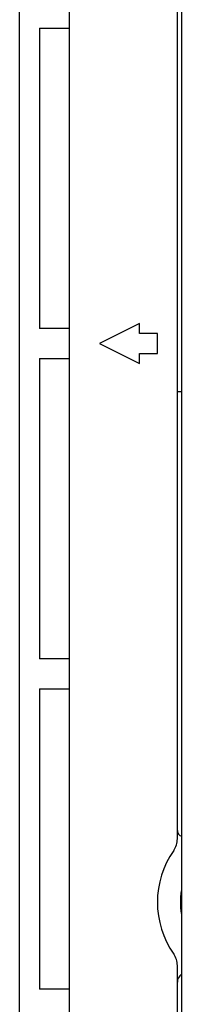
# Model space of a CAD drawing. Extents: x 0 to 563, y 0 to 379.
# Tile 15 of 24: x 401.42 to 409.52, y 151.07 to 200.25. Entities that reach past the tile are written whole.
import ezdxf

# ---------------------------------------------------------------- set-up
doc = ezdxf.new("R2010")
doc.units = 0
doc.header["$LTSCALE"] = 32.67
doc.layers.get('0').update_dxf_attribs({"linetype": 'CONTINUOUS'})

msp = doc.modelspace()

# ---------------------------------------------------------------- linework, layer by layer
at = {"color": 7, "linetype": 'CONTINUOUS'}
for p, q in [((401.418, 123.073), (401.418, 245.073)), ((403.918, 126.073), (403.918, 242.073)), ((409.318, 159.336), (409.318, 237.673)), ((409.518, 237.573), (409.518, 139.073)), ((402.418, 199.823), (403.918, 199.823)), ((402.418, 199.823), (402.418, 184.823)), ((407.418, 185.074), (405.418, 184.074)), ((407.418, 184.573), (407.418, 185.074)), ((403.918, 184.823), (402.418, 184.823)), ((408.318, 184.573), (407.418, 184.573)), ((408.318, 183.574), (408.318, 184.573)), ((405.418, 184.074), (407.418, 183.073)), ((407.418, 183.574), (408.318, 183.574)), ((407.418, 183.073), (407.418, 183.574)), ((402.418, 183.323), (403.918, 183.323)), ((402.418, 183.323), (402.418, 168.323)), ((409.318, 181.673), (409.518, 181.673)), ((403.918, 168.323), (402.418, 168.323)), ((402.418, 166.823), (403.918, 166.823)), ((402.418, 166.823), (402.418, 151.823)), ((409.318, 139.073), (409.318, 153.011)), ((403.918, 151.823), (402.418, 151.823))]:
    msp.add_line(p, q, dxfattribs=at)
for centre, radius, start, end in [((408.318, 159.336), 1, 324.9032, 360), ((409.618, 159.751), 0.3, 180, 250.5005), ((412.818, 156.173), 4.5, 144.9032, 215.0968), ((412.818, 156.173), 3.35, 170.2862, 189.7138), ((408.318, 153.011), 1, 0, 35.0968), ((409.818, 152.173), 0.5, 126.9057, 180)]:
    msp.add_arc(centre, radius, start, end, dxfattribs=at)

doc.saveas('drawing.dxf')
